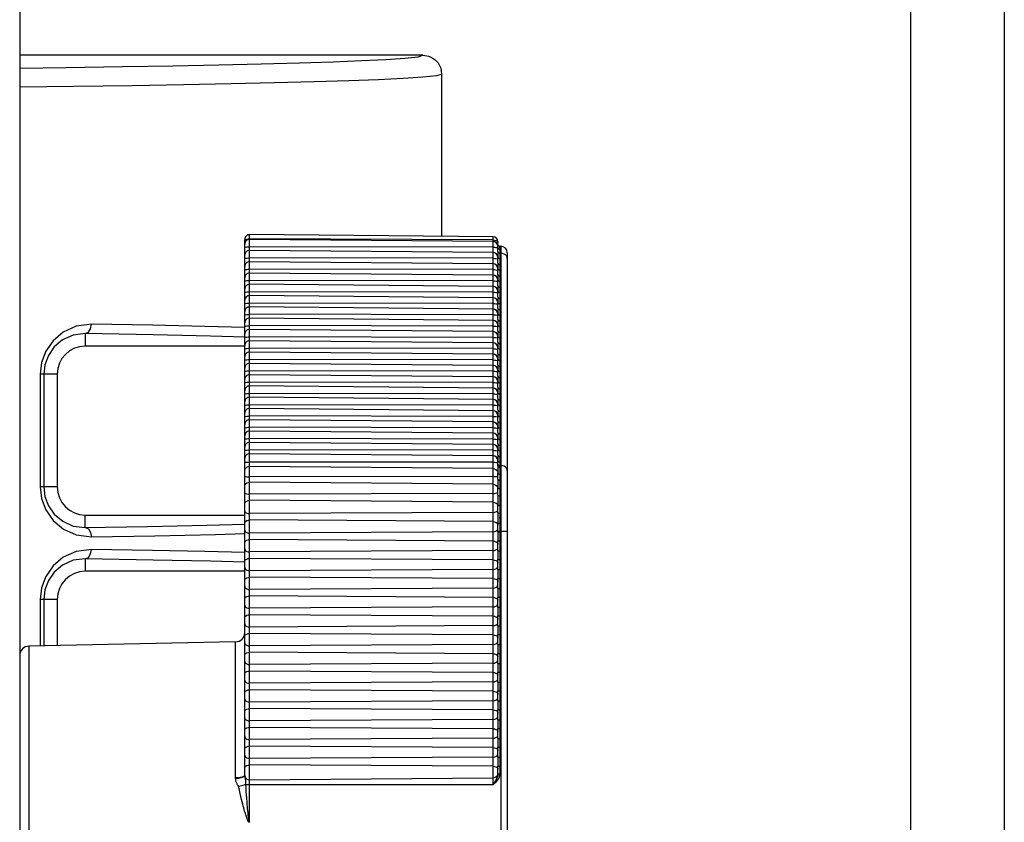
# Model space of a CAD drawing. Header units: millimetres. Extents: x 26456 to 27930, y -18123 to -17119.
# Tile 38 of 96: x 26803 to 26856, y -17311 to -17268. Entities that reach past the tile are written whole.
import ezdxf

# ---------------------------------------------------------------- set-up
doc = ezdxf.new("R2010")
doc.units = ezdxf.units.MM
for name, color, linetype in [('LJ-Y31201-03SOLIDLINE', 7, 'Continuous'), ('LJ-Y31201-04SOLIDLINE', 7, 'Continuous'), ('LJ-Y31201-27SOLIDLINE', 7, 'Continuous'), ('LJ-Y31202-51-2SOLIDLINE', 7, 'Continuous'), ('Y31201-Y31202-PP-77_2SOLIDLINE', 7, 'Continuous')]:
    doc.layers.add(name, color=color, linetype=linetype)

msp = doc.modelspace()

# ---------------------------------------------------------------- linework, layer by layer
at = {"layer": 'LJ-Y31201-03SOLIDLINE', "color": 7}
for p, q in [((26824.922, -17270.098), (26803.422, -17270.098)), ((26824.922, -17270.098), (26825.232, -17270.147)), ((26825.232, -17270.147), (26825.51, -17270.289)), ((26825.51, -17270.289), (26825.57, -17270.349)), ((26825.57, -17270.349), (26825.731, -17270.51)), ((26825.731, -17270.51), (26825.765, -17270.576)), ((26825.765, -17270.576), (26825.873, -17270.789)), ((26825.922, -17271.099), (26825.922, -17279.747))]:
    msp.add_line(p, q, dxfattribs=at)
at = {"layer": 'LJ-Y31201-04SOLIDLINE', "color": 7}
for p, q in [((26824.922, -17270.098), (26803.422, -17270.098)), ((26824.922, -17270.098), (26825.232, -17270.147)), ((26825.232, -17270.147), (26825.51, -17270.289)), ((26825.51, -17270.289), (26825.57, -17270.349)), ((26825.57, -17270.349), (26825.731, -17270.51)), ((26825.731, -17270.51), (26825.765, -17270.576)), ((26825.765, -17270.576), (26825.873, -17270.789)), ((26825.873, -17270.789), (26825.922, -17271.099)), ((26825.922, -17271.099), (26825.922, -17279.747)), ((26806.922, -17284.927), (26806.922, -17285.598)), ((26815.422, -17285.598), (26806.922, -17285.598)), ((26805.422, -17287.098), (26804.508, -17287.098)), ((26804.508, -17287.098), (26804.508, -17293.098)), ((26804.706, -17287.098), (26804.706, -17293.098)), ((26805.422, -17287.098), (26805.422, -17293.098)), ((26805.422, -17293.098), (26804.508, -17293.098)), ((26806.922, -17294.598), (26815.422, -17294.598)), ((26806.922, -17295.269), (26806.922, -17294.598)), ((26806.922, -17296.927), (26806.922, -17297.598)), ((26815.422, -17297.598), (26806.922, -17297.598)), ((26805.422, -17299.098), (26804.508, -17299.098)), ((26804.508, -17299.098), (26804.508, -17301.576)), ((26804.706, -17299.098), (26804.706, -17301.572)), ((26805.422, -17299.098), (26805.422, -17301.557))]:
    msp.add_line(p, q, dxfattribs=at)
for points in [[(26803.422, -17270.782), (26805.897, -17270.748), (26808.909, -17270.702), (26811.595, -17270.655), (26814.044, -17270.606), (26816.297, -17270.555), (26818.344, -17270.5), (26820.144, -17270.443), (26821.67, -17270.384), (26822.938, -17270.323), (26823.965, -17270.255), (26824.678, -17270.178), (26824.922, -17270.098)], [(26803.425, -17271.789), (26806.309, -17271.751), (26809.413, -17271.705), (26812.178, -17271.658), (26814.695, -17271.609), (26817.013, -17271.557), (26819.122, -17271.502), (26820.98, -17271.445), (26822.557, -17271.386), (26823.867, -17271.324), (26824.926, -17271.256), (26825.665, -17271.179), (26825.922, -17271.099)], [(26807.246, -17284.428), (26806.44, -17284.535), (26805.749, -17284.847), (26805.201, -17285.309), (26804.81, -17285.868), (26804.582, -17286.477), (26804.508, -17287.098)], [(26806.922, -17284.927), (26807.083, -17284.858), (26807.201, -17284.675), (26807.246, -17284.428)], [(26815.428, -17284.603), (26813.296, -17284.55), (26810.507, -17284.489), (26807.246, -17284.428)], [(26806.922, -17284.927), (26806.272, -17285.013), (26805.713, -17285.265), (26805.269, -17285.639), (26804.951, -17286.095), (26804.766, -17286.591), (26804.706, -17287.098)], [(26815.424, -17285.115), (26813.601, -17285.066), (26810.542, -17284.997), (26806.922, -17284.927)], [(26804.508, -17293.098), (26804.582, -17293.72), (26804.811, -17294.329), (26805.202, -17294.889), (26805.75, -17295.35), (26806.441, -17295.662), (26807.246, -17295.769)], [(26804.706, -17293.098), (26804.766, -17293.605), (26804.952, -17294.102), (26805.269, -17294.558), (26805.714, -17294.932), (26806.273, -17295.184), (26806.922, -17295.269)], [(26806.922, -17295.269), (26810.236, -17295.206), (26813.395, -17295.136), (26815.422, -17295.082)], [(26806.922, -17295.269), (26807.083, -17295.339), (26807.201, -17295.522), (26807.246, -17295.769)], [(26807.246, -17295.769), (26810.634, -17295.705), (26813.866, -17295.633), (26815.422, -17295.592)], [(26807.246, -17296.428), (26806.44, -17296.535), (26805.749, -17296.847), (26805.201, -17297.309), (26804.81, -17297.868), (26804.582, -17298.477), (26804.508, -17299.098)], [(26806.922, -17296.927), (26807.083, -17296.858), (26807.201, -17296.675), (26807.246, -17296.428)], [(26815.422, -17296.603), (26813.296, -17296.55), (26810.507, -17296.489), (26807.246, -17296.428)], [(26806.922, -17296.927), (26806.272, -17297.013), (26805.713, -17297.265), (26805.269, -17297.639), (26804.951, -17298.095), (26804.766, -17298.591), (26804.706, -17299.098)], [(26815.422, -17297.115), (26813.601, -17297.066), (26810.542, -17296.997), (26806.922, -17296.927)]]:
    msp.add_lwpolyline(points, dxfattribs=at)
for centre, start, end in [((26806.922, -17287.098), 90, 180), ((26806.922, -17293.098), 180, 270), ((26806.922, -17299.098), 90, 180)]:
    msp.add_arc(centre, 1.5, start, end, dxfattribs=at)
at = {"layer": 'LJ-Y31201-27SOLIDLINE', "color": 7}
for p, q in [((26850.922, -17256.098), (26850.922, -17444.098)), ((26855.922, -17256.098), (26855.922, -17444.098))]:
    msp.add_line(p, q, dxfattribs=at)
at = {"layer": 'LJ-Y31202-51-2SOLIDLINE', "color": 7}
for p, q in [((26828.665, -17279.771), (26815.675, -17279.658)), ((26815.675, -17310.947), (26815.675, -17279.658)), ((26828.665, -17308.955), (26828.665, -17279.771)), ((26815.422, -17308.472), (26815.422, -17279.908)), ((26815.422, -17280.016), (26815.435, -17279.972)), ((26815.435, -17279.972), (26815.471, -17279.932)), ((26815.597, -17279.881), (26815.675, -17279.875)), ((26828.665, -17279.939), (26815.675, -17279.875)), ((26828.665, -17280.026), (26815.675, -17279.913)), ((26828.665, -17280.325), (26815.675, -17280.299)), ((26828.922, -17280.185), (26828.922, -17280.031)), ((26828.922, -17280.185), (26828.922, -17280.197)), ((26828.922, -17280.185), (26828.93, -17280.223)), ((26828.922, -17280.559), (26828.922, -17280.287)), ((26828.922, -17280.343), (26828.93, -17280.378)), ((26828.93, -17280.223), (26828.951, -17280.255)), ((26829.022, -17280.274), (26829.076, -17280.275)), ((26829.022, -17280.274), (26829.022, -17280.284)), ((26829.076, -17280.275), (26829.076, -17342.422)), ((26828.665, -17280.613), (26815.675, -17280.5)), ((26828.665, -17280.919), (26815.675, -17280.895)), ((26828.92, -17280.734), (26828.922, -17280.859)), ((26828.922, -17280.558), (26828.922, -17280.563)), ((26828.922, -17280.563), (26828.922, -17280.575)), ((26828.922, -17280.575), (26828.931, -17280.605)), ((26828.922, -17280.859), (26828.93, -17280.89)), ((26828.922, -17281.173), (26828.922, -17280.873)), ((26828.93, -17280.378), (26828.951, -17280.407)), ((26828.93, -17280.89), (26828.951, -17280.915)), ((26829.018, -17280.801), (26829.022, -17280.939)), ((26829.022, -17280.633), (26829.021, -17280.653)), ((26829.021, -17280.653), (26829.076, -17280.653)), ((26829.022, -17280.435), (26829.022, -17280.633)), ((26829.422, -17280.625), (26829.422, -17342.072)), ((26828.665, -17281.215), (26815.675, -17281.102)), ((26829.019, -17281.403), (26829.022, -17281.534)), ((26829.022, -17280.939), (26829.022, -17281.253)), ((26828.665, -17281.52), (26815.675, -17281.497)), ((26828.665, -17281.817), (26815.675, -17281.703)), ((26828.922, -17281.775), (26828.922, -17281.454)), ((26828.922, -17281.454), (26828.93, -17281.484)), ((26828.93, -17281.484), (26828.951, -17281.51)), ((26829.022, -17281.534), (26829.022, -17281.854)), ((26828.665, -17282.122), (26815.675, -17282.099)), ((26828.665, -17282.419), (26815.675, -17282.305)), ((26828.922, -17282.376), (26828.922, -17282.056)), ((26828.922, -17282.056), (26828.93, -17282.086)), ((26828.93, -17282.086), (26828.951, -17282.112)), ((26829.019, -17282.004), (26829.022, -17282.136)), ((26829.022, -17282.136), (26829.022, -17282.456)), ((26828.665, -17282.724), (26815.675, -17282.701)), ((26828.665, -17283.02), (26815.675, -17282.907)), ((26828.922, -17282.978), (26828.922, -17282.658)), ((26828.922, -17282.658), (26828.93, -17282.688)), ((26828.93, -17282.688), (26828.951, -17282.714)), ((26829.019, -17282.606), (26829.022, -17282.738)), ((26829.022, -17282.738), (26829.022, -17283.058)), ((26828.665, -17283.326), (26815.675, -17283.303)), ((26828.665, -17283.622), (26815.675, -17283.509)), ((26828.922, -17283.58), (26828.922, -17283.259)), ((26828.922, -17283.259), (26828.93, -17283.29)), ((26828.93, -17283.29), (26828.951, -17283.316)), ((26829.019, -17283.208), (26829.022, -17283.339)), ((26829.022, -17283.339), (26829.022, -17283.66)), ((26828.665, -17283.928), (26815.675, -17283.904)), ((26828.922, -17284.182), (26828.922, -17283.861)), ((26828.922, -17283.861), (26828.93, -17283.892)), ((26828.93, -17283.892), (26828.951, -17283.918)), ((26829.019, -17283.81), (26829.022, -17283.941)), ((26829.022, -17283.941), (26829.022, -17284.262)), ((26828.665, -17284.224), (26815.675, -17284.111)), ((26828.665, -17284.529), (26815.675, -17284.506)), ((26828.922, -17284.784), (26828.922, -17284.463)), ((26828.922, -17284.463), (26828.93, -17284.494)), ((26828.93, -17284.494), (26828.951, -17284.519)), ((26829.019, -17284.412), (26829.022, -17284.543)), ((26829.022, -17284.543), (26829.022, -17284.864)), ((26828.665, -17284.826), (26815.675, -17284.713)), ((26828.922, -17285.386), (26828.922, -17285.065)), ((26828.922, -17285.065), (26828.93, -17285.095)), ((26828.93, -17285.095), (26828.951, -17285.121)), ((26829.019, -17285.014), (26829.022, -17285.145)), ((26828.665, -17285.131), (26815.675, -17285.108)), ((26828.665, -17285.428), (26815.675, -17285.314)), ((26829.019, -17285.615), (26829.022, -17285.747)), ((26829.022, -17285.145), (26829.022, -17285.465)), ((26828.665, -17285.733), (26815.675, -17285.71)), ((26828.665, -17286.029), (26815.675, -17285.916)), ((26828.922, -17285.987), (26828.922, -17285.667)), ((26828.922, -17285.667), (26828.93, -17285.697)), ((26828.93, -17285.697), (26828.951, -17285.723)), ((26829.022, -17285.747), (26829.022, -17286.067)), ((26828.665, -17286.335), (26815.675, -17286.312)), ((26828.665, -17286.631), (26815.675, -17286.518)), ((26828.922, -17286.589), (26828.922, -17286.269)), ((26828.922, -17286.269), (26828.93, -17286.299)), ((26828.93, -17286.299), (26828.951, -17286.325)), ((26829.019, -17286.217), (26829.022, -17286.348)), ((26829.022, -17286.348), (26829.022, -17286.669)), ((26828.665, -17286.937), (26815.675, -17286.913)), ((26828.665, -17287.233), (26815.675, -17287.12)), ((26828.922, -17287.191), (26828.922, -17286.87)), ((26828.922, -17286.87), (26828.93, -17286.901)), ((26828.93, -17286.901), (26828.951, -17286.927)), ((26829.019, -17286.819), (26829.022, -17286.95)), ((26829.022, -17286.95), (26829.022, -17287.271)), ((26828.665, -17287.539), (26815.675, -17287.515)), ((26828.665, -17287.835), (26815.675, -17287.722)), ((26828.922, -17287.793), (26828.922, -17287.472)), ((26828.922, -17287.472), (26828.93, -17287.503)), ((26828.93, -17287.503), (26828.951, -17287.528)), ((26829.019, -17287.421), (26829.022, -17287.552)), ((26829.022, -17287.552), (26829.022, -17287.873)), ((26828.665, -17288.14), (26815.675, -17288.117)), ((26828.922, -17288.395), (26828.922, -17288.074)), ((26828.922, -17288.074), (26828.93, -17288.104)), ((26828.93, -17288.104), (26828.951, -17288.13)), ((26829.019, -17288.023), (26829.022, -17288.154)), ((26829.022, -17288.154), (26829.022, -17288.474)), ((26828.665, -17288.437), (26815.675, -17288.323)), ((26828.665, -17288.742), (26815.675, -17288.719)), ((26828.922, -17288.996), (26828.922, -17288.676)), ((26828.922, -17288.676), (26828.93, -17288.706)), ((26828.93, -17288.706), (26828.951, -17288.732)), ((26829.019, -17288.624), (26829.022, -17288.756)), ((26829.022, -17288.756), (26829.022, -17289.076)), ((26828.665, -17289.039), (26815.675, -17288.925)), ((26828.922, -17289.598), (26828.922, -17289.278)), ((26828.922, -17289.278), (26828.93, -17289.308)), ((26829.019, -17289.226), (26829.022, -17289.357)), ((26828.665, -17289.344), (26815.675, -17289.321)), ((26828.665, -17289.64), (26815.675, -17289.527)), ((26828.93, -17289.308), (26828.951, -17289.334)), ((26829.022, -17289.357), (26829.022, -17289.678)), ((26828.665, -17289.946), (26815.675, -17289.923)), ((26828.665, -17290.242), (26815.675, -17290.129)), ((26828.922, -17290.2), (26828.922, -17289.879)), ((26828.922, -17289.879), (26828.93, -17289.91)), ((26828.93, -17289.91), (26828.951, -17289.936)), ((26829.019, -17289.828), (26829.022, -17289.959)), ((26829.022, -17289.959), (26829.022, -17290.28)), ((26828.665, -17290.548), (26815.675, -17290.524)), ((26828.665, -17290.844), (26815.675, -17290.731)), ((26828.922, -17290.802), (26828.922, -17290.481)), ((26828.922, -17290.481), (26828.93, -17290.512)), ((26828.93, -17290.512), (26828.951, -17290.537)), ((26829.019, -17290.43), (26829.022, -17290.561)), ((26829.022, -17290.561), (26829.022, -17290.882)), ((26828.665, -17291.15), (26815.675, -17291.126)), ((26828.665, -17291.446), (26815.675, -17291.333)), ((26828.922, -17291.404), (26828.922, -17291.083)), ((26828.922, -17291.083), (26828.93, -17291.113)), ((26828.93, -17291.113), (26828.951, -17291.139)), ((26829.019, -17291.032), (26829.022, -17291.163)), ((26829.022, -17291.163), (26829.022, -17291.483)), ((26828.665, -17291.788), (26815.675, -17291.776)), ((26828.922, -17291.981), (26828.922, -17291.685)), ((26828.922, -17291.88), (26828.93, -17291.91)), ((26829.019, -17291.634), (26829.022, -17291.765)), ((26829.022, -17291.765), (26829.022, -17292.059)), ((26828.665, -17292.123), (26815.675, -17292.009)), ((26828.91, -17292.303), (26828.922, -17292.382)), ((26828.922, -17292.69), (26828.922, -17292.355)), ((26829.022, -17291.96), (26829.076, -17291.96)), ((26829.022, -17292.425), (26829.022, -17292.752)), ((26828.665, -17292.55), (26815.675, -17292.563)), ((26828.665, -17292.956), (26815.675, -17292.846)), ((26828.665, -17293.455), (26815.675, -17293.492)), ((26828.91, -17293.13), (26828.922, -17293.208)), ((26828.922, -17293.535), (26828.922, -17293.145)), ((26829.022, -17293.196), (26829.022, -17293.578)), ((26828.665, -17293.913), (26815.675, -17293.812)), ((26828.665, -17294.458), (26815.675, -17294.518)), ((26828.922, -17294.475), (26828.922, -17294.048)), ((26829.022, -17294.079), (26829.022, -17294.497)), ((26828.665, -17294.945), (26815.675, -17294.858)), ((26828.873, -17295.028), (26828.91, -17295.084)), ((26828.922, -17295.497), (26828.922, -17295.02)), ((26829.022, -17295.03), (26829.022, -17295.497)), ((26828.665, -17295.492), (26815.675, -17295.566)), ((26828.91, -17295.084), (26828.922, -17295.145)), ((26828.922, -17295.459), (26829.422, -17295.459)), ((26828.922, -17295.497), (26829.022, -17295.497)), ((26828.665, -17295.986), (26815.675, -17295.911)), ((26828.92, -17295.706), (26828.92, -17295.791)), ((26828.92, -17295.791), (26828.922, -17295.978)), ((26828.922, -17295.978), (26829.022, -17295.978)), ((26828.922, -17296.507), (26828.922, -17295.978)), ((26829.019, -17295.789), (26829.022, -17295.978)), ((26829.022, -17295.978), (26829.022, -17296.507)), ((26828.665, -17296.494), (26815.675, -17296.568)), ((26828.922, -17296.507), (26828.92, -17296.757)), ((26828.922, -17296.507), (26829.022, -17296.507)), ((26828.665, -17296.988), (26815.675, -17296.913)), ((26828.92, -17296.757), (26828.922, -17296.974)), ((26828.922, -17296.974), (26829.022, -17296.974)), ((26828.922, -17297.507), (26828.922, -17296.974)), ((26829.019, -17296.756), (26829.022, -17296.974)), ((26829.022, -17296.974), (26829.022, -17297.507)), ((26828.665, -17297.494), (26815.675, -17297.568)), ((26828.922, -17297.507), (26828.92, -17297.757)), ((26828.922, -17297.507), (26829.022, -17297.507)), ((26828.665, -17297.988), (26815.675, -17297.913)), ((26828.92, -17297.757), (26828.922, -17297.974)), ((26828.922, -17297.974), (26829.022, -17297.974)), ((26828.922, -17298.507), (26828.922, -17297.974)), ((26829.019, -17297.756), (26829.022, -17297.974)), ((26829.022, -17297.974), (26829.022, -17298.507)), ((26828.665, -17298.494), (26815.675, -17298.568)), ((26828.922, -17298.507), (26828.92, -17298.757)), ((26828.922, -17298.507), (26829.022, -17298.507)), ((26828.665, -17298.988), (26815.675, -17298.913)), ((26828.92, -17298.757), (26828.922, -17298.974)), ((26828.922, -17298.974), (26829.022, -17298.974)), ((26828.922, -17299.507), (26828.922, -17298.974)), ((26829.019, -17298.756), (26829.022, -17298.974)), ((26829.022, -17298.974), (26829.022, -17299.507)), ((26828.665, -17299.494), (26815.675, -17299.568)), ((26828.922, -17299.507), (26828.92, -17299.757)), ((26828.92, -17299.757), (26828.922, -17299.974)), ((26828.922, -17299.507), (26829.022, -17299.507)), ((26829.019, -17299.756), (26829.022, -17299.974)), ((26828.665, -17299.988), (26815.675, -17299.913)), ((26828.922, -17299.974), (26829.022, -17299.974)), ((26828.922, -17300.507), (26828.922, -17299.974)), ((26829.022, -17299.974), (26829.022, -17300.507)), ((26828.665, -17300.494), (26815.675, -17300.568)), ((26828.922, -17300.507), (26828.92, -17300.757)), ((26828.92, -17300.757), (26828.922, -17300.974)), ((26828.922, -17300.507), (26829.022, -17300.507)), ((26829.019, -17300.756), (26829.022, -17300.974)), ((26814.933, -17301.359), (26803.912, -17301.588)), ((26814.933, -17308.61), (26814.933, -17301.359)), ((26828.665, -17300.988), (26815.675, -17300.913)), ((26828.922, -17300.974), (26829.022, -17300.974)), ((26828.922, -17301.507), (26828.922, -17300.974)), ((26829.022, -17300.974), (26829.022, -17301.507)), ((26803.912, -17301.588), (26803.912, -17321.109)), ((26828.665, -17301.494), (26815.675, -17301.568)), ((26828.922, -17301.507), (26828.92, -17301.757)), ((26828.92, -17301.757), (26828.922, -17301.974)), ((26828.922, -17301.507), (26829.022, -17301.507)), ((26829.019, -17301.756), (26829.022, -17301.974)), ((26828.665, -17301.988), (26815.675, -17301.913)), ((26828.922, -17301.974), (26829.022, -17301.974)), ((26828.922, -17302.507), (26828.922, -17301.974)), ((26829.022, -17301.974), (26829.022, -17302.507)), ((26828.665, -17302.494), (26815.675, -17302.568)), ((26828.665, -17302.988), (26815.675, -17302.913)), ((26828.922, -17302.507), (26828.92, -17302.757)), ((26828.92, -17302.757), (26828.922, -17302.974)), ((26828.922, -17302.507), (26829.022, -17302.507)), ((26829.019, -17302.756), (26829.022, -17302.974)), ((26828.922, -17302.974), (26829.022, -17302.974)), ((26828.922, -17303.507), (26828.922, -17302.974)), ((26829.022, -17302.974), (26829.022, -17303.507)), ((26828.665, -17303.494), (26815.675, -17303.568)), ((26828.665, -17303.988), (26815.675, -17303.913)), ((26828.922, -17303.507), (26828.92, -17303.757)), ((26828.92, -17303.757), (26828.922, -17303.974)), ((26828.922, -17303.507), (26829.022, -17303.507)), ((26828.922, -17303.974), (26829.022, -17303.974)), ((26828.922, -17304.507), (26828.922, -17303.974)), ((26829.019, -17303.756), (26829.022, -17303.974)), ((26829.022, -17303.974), (26829.022, -17304.507)), ((26828.665, -17304.494), (26815.675, -17304.568)), ((26828.922, -17304.507), (26828.92, -17304.757)), ((26828.922, -17304.507), (26829.022, -17304.507)), ((26828.665, -17304.988), (26815.675, -17304.913)), ((26828.92, -17304.757), (26828.922, -17304.974)), ((26828.922, -17304.974), (26829.022, -17304.974)), ((26828.922, -17305.507), (26828.922, -17304.974)), ((26829.019, -17304.756), (26829.022, -17304.974)), ((26829.022, -17304.974), (26829.022, -17305.507)), ((26828.665, -17305.494), (26815.675, -17305.568)), ((26828.922, -17305.507), (26828.92, -17305.757)), ((26828.922, -17305.507), (26829.022, -17305.507)), ((26828.665, -17305.988), (26815.675, -17305.913)), ((26828.92, -17305.757), (26828.922, -17305.974)), ((26828.922, -17305.974), (26829.022, -17305.974)), ((26828.922, -17306.507), (26828.922, -17305.974)), ((26829.019, -17305.756), (26829.022, -17305.974)), ((26829.022, -17305.974), (26829.022, -17306.507)), ((26828.665, -17306.494), (26815.675, -17306.568)), ((26828.922, -17306.507), (26828.92, -17306.757)), ((26828.922, -17306.507), (26829.022, -17306.507)), ((26828.665, -17306.988), (26815.675, -17306.913)), ((26828.92, -17306.757), (26828.922, -17306.974)), ((26828.922, -17306.974), (26829.022, -17306.974)), ((26828.922, -17307.507), (26828.922, -17306.974)), ((26829.019, -17306.756), (26829.022, -17306.974)), ((26829.022, -17306.974), (26829.022, -17307.507)), ((26828.665, -17307.494), (26815.675, -17307.568)), ((26828.922, -17307.507), (26828.92, -17307.757)), ((26828.922, -17307.507), (26829.022, -17307.507)), ((26828.665, -17307.988), (26815.675, -17307.913)), ((26828.92, -17307.757), (26828.922, -17307.974)), ((26828.922, -17307.974), (26829.022, -17307.974)), ((26828.922, -17308.384), (26828.922, -17307.974)), ((26829.019, -17307.756), (26829.022, -17307.974)), ((26829.022, -17307.974), (26829.022, -17308.384)), ((26815.675, -17308.709), (26828.665, -17308.602)), ((26828.922, -17308.384), (26829.022, -17308.384)), ((26815.477, -17308.955), (26828.665, -17308.955)), ((26815.549, -17309.926), (26815.528, -17309.666)), ((26815.576, -17310.232), (26815.549, -17309.926)), ((26815.598, -17310.465), (26815.576, -17310.232)), ((26815.61, -17310.588), (26815.598, -17310.465)), ((26815.62, -17310.685), (26815.61, -17310.588))]:
    msp.add_line(p, q, dxfattribs=at)
for points in [[(26815.422, -17280.355), (26815.435, -17280.338), (26815.471, -17280.322), (26815.527, -17280.31), (26815.597, -17280.302), (26815.675, -17280.299)], [(26815.471, -17279.932), (26815.527, -17279.901), (26815.597, -17279.881)], [(26828.665, -17279.939), (26828.745, -17279.946), (26828.816, -17279.967), (26828.873, -17279.999)], [(26828.665, -17280.325), (26828.745, -17280.328), (26828.816, -17280.336), (26828.873, -17280.349)], [(26828.873, -17279.999), (26828.91, -17280.04), (26828.922, -17280.085)], [(26828.873, -17280.349), (26828.91, -17280.365), (26828.922, -17280.383)], [(26828.922, -17280.197), (26828.919, -17280.21), (26828.916, -17280.227)], [(26828.951, -17280.255), (26828.984, -17280.276), (26829.022, -17280.284)], [(26829.022, -17280.284), (26829.02, -17280.29), (26829.017, -17280.297), (26829.013, -17280.306), (26829.009, -17280.318), (26829.006, -17280.333), (26829.007, -17280.35), (26829.011, -17280.368), (26829.015, -17280.385), (26829.018, -17280.402), (26829.021, -17280.418), (26829.022, -17280.435)], [(26815.422, -17280.947), (26815.435, -17280.931), (26815.471, -17280.916), (26815.527, -17280.905), (26815.597, -17280.898), (26815.675, -17280.895)], [(26828.922, -17280.575), (26828.92, -17280.653), (26828.92, -17280.734)], [(26828.922, -17280.552), (26828.93, -17280.583), (26828.951, -17280.609)], [(26828.931, -17280.605), (26828.952, -17280.63), (26828.984, -17280.647), (26829.021, -17280.653)], [(26828.951, -17280.407), (26828.984, -17280.427), (26829.022, -17280.435)], [(26828.951, -17280.609), (26828.984, -17280.627), (26829.022, -17280.633)], [(26829.021, -17280.653), (26829.019, -17280.725), (26829.018, -17280.801)], [(26829.422, -17280.933), (26829.411, -17280.861), (26829.376, -17280.794), (26829.321, -17280.736), (26829.249, -17280.692), (26829.166, -17280.663), (26829.076, -17280.653)], [(26828.665, -17280.919), (26828.745, -17280.921), (26828.816, -17280.929), (26828.873, -17280.941), (26828.91, -17280.956), (26828.922, -17280.972)], [(26828.922, -17281.173), (26828.921, -17281.254), (26828.92, -17281.333), (26828.922, -17281.454)], [(26828.922, -17281.173), (26828.93, -17281.203), (26828.951, -17281.229), (26828.984, -17281.246), (26829.022, -17281.253)], [(26828.951, -17280.915), (26828.984, -17280.933), (26829.022, -17280.939)], [(26829.022, -17281.253), (26829.02, -17281.327), (26829.019, -17281.403)], [(26815.422, -17281.548), (26815.435, -17281.533), (26815.471, -17281.518), (26815.527, -17281.507), (26815.597, -17281.5), (26815.675, -17281.497)], [(26828.665, -17281.52), (26828.745, -17281.523), (26828.816, -17281.531), (26828.873, -17281.543), (26828.91, -17281.557), (26828.922, -17281.574)], [(26828.922, -17281.775), (26828.921, -17281.856), (26828.92, -17281.935), (26828.922, -17282.056)], [(26828.922, -17281.775), (26828.93, -17281.805), (26828.951, -17281.831), (26828.984, -17281.848), (26829.022, -17281.854)], [(26828.951, -17281.51), (26828.984, -17281.528), (26829.022, -17281.534)], [(26829.022, -17281.854), (26829.02, -17281.929), (26829.019, -17282.004)], [(26815.422, -17282.15), (26815.435, -17282.134), (26815.471, -17282.12), (26815.527, -17282.109), (26815.597, -17282.101), (26815.675, -17282.099)], [(26828.665, -17282.122), (26828.745, -17282.125), (26828.816, -17282.133), (26828.873, -17282.144), (26828.91, -17282.159), (26828.922, -17282.176)], [(26828.922, -17282.376), (26828.921, -17282.458), (26828.92, -17282.537), (26828.922, -17282.658)], [(26828.922, -17282.376), (26828.93, -17282.407), (26828.951, -17282.433), (26828.984, -17282.45), (26829.022, -17282.456)], [(26828.951, -17282.112), (26828.984, -17282.129), (26829.022, -17282.136)], [(26829.022, -17282.456), (26829.02, -17282.531), (26829.019, -17282.606)], [(26815.422, -17282.752), (26815.435, -17282.736), (26815.471, -17282.722), (26815.527, -17282.71), (26815.597, -17282.703), (26815.675, -17282.701)], [(26828.665, -17282.724), (26828.745, -17282.727), (26828.816, -17282.734), (26828.873, -17282.746), (26828.91, -17282.761), (26828.922, -17282.777)], [(26828.922, -17282.978), (26828.921, -17283.059), (26828.92, -17283.138), (26828.922, -17283.259)], [(26828.922, -17282.978), (26828.93, -17283.009), (26828.951, -17283.034), (26828.984, -17283.052), (26829.022, -17283.058)], [(26828.951, -17282.714), (26828.984, -17282.731), (26829.022, -17282.738)], [(26815.422, -17283.354), (26815.435, -17283.338), (26815.471, -17283.324), (26815.527, -17283.312), (26815.597, -17283.305), (26815.675, -17283.303)], [(26828.665, -17283.326), (26828.745, -17283.329), (26828.816, -17283.336), (26828.873, -17283.348), (26828.91, -17283.363), (26828.922, -17283.379)], [(26828.951, -17283.316), (26828.984, -17283.333), (26829.022, -17283.339)], [(26829.022, -17283.058), (26829.02, -17283.133), (26829.019, -17283.208)], [(26815.422, -17283.956), (26815.435, -17283.94), (26815.471, -17283.925), (26815.527, -17283.914), (26815.597, -17283.907), (26815.675, -17283.904)], [(26828.665, -17283.928), (26828.745, -17283.93), (26828.816, -17283.938), (26828.873, -17283.95), (26828.91, -17283.965), (26828.922, -17283.981)], [(26828.922, -17283.58), (26828.921, -17283.661), (26828.92, -17283.74), (26828.922, -17283.861)], [(26828.922, -17283.58), (26828.93, -17283.61), (26828.951, -17283.636), (26828.984, -17283.654), (26829.022, -17283.66)], [(26828.951, -17283.918), (26828.984, -17283.935), (26829.022, -17283.941)], [(26829.022, -17283.66), (26829.02, -17283.735), (26829.019, -17283.81)], [(26815.422, -17284.558), (26815.435, -17284.542), (26815.471, -17284.527), (26815.527, -17284.516), (26815.597, -17284.509), (26815.675, -17284.506)], [(26828.665, -17284.529), (26828.745, -17284.532), (26828.816, -17284.54), (26828.873, -17284.552), (26828.91, -17284.566), (26828.922, -17284.583)], [(26828.922, -17284.182), (26828.921, -17284.263), (26828.92, -17284.342), (26828.922, -17284.463)], [(26828.922, -17284.182), (26828.93, -17284.212), (26828.951, -17284.238), (26828.984, -17284.255), (26829.022, -17284.262)], [(26828.951, -17284.519), (26828.984, -17284.537), (26829.022, -17284.543)], [(26829.022, -17284.262), (26829.02, -17284.336), (26829.019, -17284.412)], [(26828.922, -17284.784), (26828.921, -17284.865), (26828.92, -17284.944), (26828.922, -17285.065)], [(26828.922, -17284.784), (26828.93, -17284.814), (26828.951, -17284.84), (26828.984, -17284.857), (26829.022, -17284.864)], [(26829.022, -17284.864), (26829.02, -17284.938), (26829.019, -17285.014)], [(26815.422, -17285.159), (26815.435, -17285.143), (26815.471, -17285.129), (26815.527, -17285.118), (26815.597, -17285.11), (26815.675, -17285.108)], [(26828.665, -17285.131), (26828.745, -17285.134), (26828.816, -17285.142), (26828.873, -17285.153), (26828.91, -17285.168), (26828.922, -17285.185)], [(26828.922, -17285.386), (26828.921, -17285.467), (26828.92, -17285.546), (26828.922, -17285.667)], [(26828.922, -17285.386), (26828.93, -17285.416), (26828.951, -17285.442), (26828.984, -17285.459), (26829.022, -17285.465)], [(26828.951, -17285.121), (26828.984, -17285.139), (26829.022, -17285.145)], [(26829.022, -17285.465), (26829.02, -17285.54), (26829.019, -17285.615)], [(26815.422, -17285.761), (26815.435, -17285.745), (26815.471, -17285.731), (26815.527, -17285.719), (26815.597, -17285.712), (26815.675, -17285.71)], [(26828.665, -17285.733), (26828.745, -17285.736), (26828.816, -17285.743), (26828.873, -17285.755), (26828.91, -17285.77), (26828.922, -17285.787)], [(26828.922, -17285.987), (26828.921, -17286.068), (26828.92, -17286.147), (26828.922, -17286.269)], [(26828.922, -17285.987), (26828.93, -17286.018), (26828.951, -17286.044), (26828.984, -17286.061), (26829.022, -17286.067)], [(26828.951, -17285.723), (26828.984, -17285.74), (26829.022, -17285.747)], [(26829.022, -17286.067), (26829.02, -17286.142), (26829.019, -17286.217)], [(26815.422, -17286.363), (26815.435, -17286.347), (26815.471, -17286.333), (26815.527, -17286.321), (26815.597, -17286.314), (26815.675, -17286.312)], [(26828.665, -17286.335), (26828.745, -17286.338), (26828.816, -17286.345), (26828.873, -17286.357), (26828.91, -17286.372), (26828.922, -17286.388)], [(26828.922, -17286.589), (26828.921, -17286.67), (26828.92, -17286.749), (26828.922, -17286.87)], [(26828.922, -17286.589), (26828.93, -17286.62), (26828.951, -17286.645), (26828.984, -17286.663), (26829.022, -17286.669)], [(26828.951, -17286.325), (26828.984, -17286.342), (26829.022, -17286.348)], [(26829.022, -17286.669), (26829.02, -17286.744), (26829.019, -17286.819)], [(26815.422, -17286.965), (26815.435, -17286.949), (26815.471, -17286.934), (26815.527, -17286.923), (26815.597, -17286.916), (26815.675, -17286.913)], [(26828.665, -17286.937), (26828.745, -17286.939), (26828.816, -17286.947), (26828.873, -17286.959), (26828.91, -17286.974), (26828.922, -17286.99)], [(26828.922, -17287.191), (26828.921, -17287.272), (26828.92, -17287.351), (26828.922, -17287.472)], [(26828.922, -17287.191), (26828.93, -17287.221), (26828.951, -17287.247), (26828.984, -17287.265), (26829.022, -17287.271)], [(26828.951, -17286.927), (26828.984, -17286.944), (26829.022, -17286.95)], [(26815.422, -17287.567), (26815.435, -17287.551), (26815.471, -17287.536), (26815.527, -17287.525), (26815.597, -17287.518), (26815.675, -17287.515)], [(26828.665, -17287.539), (26828.745, -17287.541), (26828.816, -17287.549), (26828.873, -17287.561), (26828.91, -17287.576), (26828.922, -17287.592)], [(26828.951, -17287.528), (26828.984, -17287.546), (26829.022, -17287.552)], [(26829.022, -17287.271), (26829.02, -17287.345), (26829.019, -17287.421)], [(26815.422, -17288.168), (26815.435, -17288.152), (26815.471, -17288.138), (26815.527, -17288.127), (26815.597, -17288.119), (26815.675, -17288.117)], [(26828.665, -17288.14), (26828.745, -17288.143), (26828.816, -17288.151), (26828.873, -17288.163), (26828.91, -17288.177), (26828.922, -17288.194)], [(26828.922, -17287.793), (26828.921, -17287.874), (26828.92, -17287.953), (26828.922, -17288.074)], [(26828.922, -17287.793), (26828.93, -17287.823), (26828.951, -17287.849), (26828.984, -17287.866), (26829.022, -17287.873)], [(26828.951, -17288.13), (26828.984, -17288.148), (26829.022, -17288.154)], [(26829.022, -17287.873), (26829.02, -17287.947), (26829.019, -17288.023)], [(26815.422, -17288.77), (26815.435, -17288.754), (26815.471, -17288.74), (26815.527, -17288.729), (26815.597, -17288.721), (26815.675, -17288.719)], [(26828.665, -17288.742), (26828.745, -17288.745), (26828.816, -17288.753), (26828.873, -17288.764), (26828.91, -17288.779), (26828.922, -17288.796)], [(26828.922, -17288.395), (26828.921, -17288.476), (26828.92, -17288.555), (26828.922, -17288.676)], [(26828.922, -17288.395), (26828.93, -17288.425), (26828.951, -17288.451), (26828.984, -17288.468), (26829.022, -17288.474)], [(26828.951, -17288.732), (26828.984, -17288.749), (26829.022, -17288.756)], [(26829.022, -17288.474), (26829.02, -17288.549), (26829.019, -17288.624)], [(26828.922, -17288.996), (26828.921, -17289.078), (26828.92, -17289.157), (26828.922, -17289.278)], [(26828.922, -17288.996), (26828.93, -17289.027), (26828.951, -17289.053), (26828.984, -17289.07), (26829.022, -17289.076)], [(26829.022, -17289.076), (26829.02, -17289.151), (26829.019, -17289.226)], [(26815.422, -17289.372), (26815.435, -17289.356), (26815.471, -17289.342), (26815.527, -17289.33), (26815.597, -17289.323), (26815.675, -17289.321)], [(26828.665, -17289.344), (26828.745, -17289.347), (26828.816, -17289.354), (26828.873, -17289.366), (26828.91, -17289.381), (26828.922, -17289.397)], [(26828.922, -17289.598), (26828.921, -17289.679), (26828.92, -17289.758), (26828.922, -17289.879)], [(26828.922, -17289.598), (26828.93, -17289.629), (26828.951, -17289.654), (26828.984, -17289.672), (26829.022, -17289.678)], [(26828.951, -17289.334), (26828.984, -17289.351), (26829.022, -17289.357)], [(26829.022, -17289.678), (26829.02, -17289.753), (26829.019, -17289.828)], [(26815.422, -17289.974), (26815.435, -17289.958), (26815.471, -17289.944), (26815.527, -17289.932), (26815.597, -17289.925), (26815.675, -17289.923)], [(26828.665, -17289.946), (26828.745, -17289.949), (26828.816, -17289.956), (26828.873, -17289.968), (26828.91, -17289.983), (26828.922, -17289.999)], [(26828.922, -17290.2), (26828.921, -17290.281), (26828.92, -17290.36), (26828.922, -17290.481)], [(26828.922, -17290.2), (26828.93, -17290.23), (26828.951, -17290.256), (26828.984, -17290.274), (26829.022, -17290.28)], [(26828.951, -17289.936), (26828.984, -17289.953), (26829.022, -17289.959)], [(26829.022, -17290.28), (26829.02, -17290.354), (26829.019, -17290.43)], [(26815.422, -17290.576), (26815.435, -17290.56), (26815.471, -17290.545), (26815.527, -17290.534), (26815.597, -17290.527), (26815.675, -17290.524)], [(26828.665, -17290.548), (26828.745, -17290.55), (26828.816, -17290.558), (26828.873, -17290.57), (26828.91, -17290.585), (26828.922, -17290.601)], [(26828.922, -17290.802), (26828.921, -17290.883), (26828.92, -17290.962), (26828.922, -17291.083)], [(26828.922, -17290.802), (26828.93, -17290.832), (26828.951, -17290.858), (26828.984, -17290.875), (26829.022, -17290.882)], [(26828.951, -17290.537), (26828.984, -17290.555), (26829.022, -17290.561)], [(26815.422, -17291.178), (26815.435, -17291.162), (26815.471, -17291.147), (26815.527, -17291.136), (26815.597, -17291.129), (26815.675, -17291.126)], [(26828.665, -17291.15), (26828.745, -17291.152), (26828.816, -17291.16), (26828.873, -17291.172), (26828.91, -17291.187), (26828.922, -17291.203)], [(26828.951, -17291.139), (26828.984, -17291.157), (26829.022, -17291.163)], [(26829.022, -17290.882), (26829.02, -17290.956), (26829.019, -17291.032)], [(26815.422, -17291.803), (26815.435, -17291.795), (26815.471, -17291.787), (26815.527, -17291.781), (26815.597, -17291.777), (26815.675, -17291.776)], [(26828.665, -17291.788), (26828.745, -17291.79), (26828.816, -17291.794), (26828.873, -17291.8), (26828.91, -17291.808), (26828.922, -17291.817)], [(26828.922, -17291.404), (26828.921, -17291.485), (26828.92, -17291.564), (26828.922, -17291.685)], [(26828.922, -17291.404), (26828.93, -17291.434), (26828.951, -17291.46), (26828.984, -17291.477), (26829.022, -17291.483)], [(26828.922, -17291.685), (26828.93, -17291.716), (26828.951, -17291.742)], [(26828.93, -17291.91), (26828.951, -17291.936), (26828.984, -17291.953), (26829.022, -17291.96)], [(26828.951, -17291.742), (26828.984, -17291.759), (26829.022, -17291.765)], [(26829.022, -17291.483), (26829.02, -17291.558), (26829.019, -17291.634)], [(26815.422, -17292.259), (26815.435, -17292.182), (26815.471, -17292.112), (26815.527, -17292.056), (26815.597, -17292.021), (26815.675, -17292.009)], [(26828.665, -17292.123), (26828.745, -17292.136), (26828.816, -17292.173), (26828.873, -17292.23), (26828.91, -17292.303)], [(26828.922, -17291.981), (26828.921, -17292.034), (26828.919, -17292.093), (26828.917, -17292.156), (26828.918, -17292.217), (26828.92, -17292.27), (26828.922, -17292.316), (26828.922, -17292.355)], [(26828.922, -17291.981), (26828.93, -17292.011), (26828.951, -17292.036), (26828.984, -17292.053), (26829.022, -17292.059)], [(26828.922, -17292.355), (26828.93, -17292.382), (26828.951, -17292.404)], [(26828.951, -17292.404), (26828.984, -17292.419), (26829.022, -17292.425)], [(26829.022, -17292.059), (26829.02, -17292.106), (26829.017, -17292.159), (26829.015, -17292.216), (26829.015, -17292.275), (26829.018, -17292.329), (26829.02, -17292.378), (26829.022, -17292.425)], [(26829.422, -17292.24), (26829.411, -17292.168), (26829.376, -17292.1), (26829.321, -17292.043), (26829.249, -17291.998), (26829.166, -17291.97), (26829.076, -17291.96)], [(26815.422, -17292.535), (26815.435, -17292.543), (26815.471, -17292.551), (26815.527, -17292.557), (26815.597, -17292.561), (26815.675, -17292.563)], [(26815.422, -17293.088), (26815.435, -17293.013), (26815.471, -17292.945), (26815.527, -17292.892), (26815.597, -17292.857), (26815.675, -17292.846)], [(26828.665, -17292.55), (26828.745, -17292.548), (26828.816, -17292.544), (26828.873, -17292.538), (26828.91, -17292.53), (26828.922, -17292.521)], [(26828.665, -17292.956), (26828.745, -17292.969), (26828.816, -17293.005), (26828.873, -17293.061), (26828.91, -17293.13)], [(26828.922, -17292.69), (26828.92, -17292.79), (26828.918, -17292.881), (26828.918, -17292.961), (26828.919, -17293.03), (26828.921, -17293.091), (26828.922, -17293.145)], [(26828.922, -17292.69), (26828.93, -17292.714), (26828.951, -17292.734), (26828.984, -17292.747), (26829.022, -17292.752)], [(26829.022, -17292.752), (26829.018, -17292.846), (26829.015, -17292.929), (26829.015, -17293.004), (26829.017, -17293.074), (26829.02, -17293.137), (26829.022, -17293.196)], [(26815.422, -17293.41), (26815.435, -17293.435), (26815.471, -17293.458), (26815.527, -17293.477), (26815.597, -17293.488), (26815.675, -17293.492)], [(26828.665, -17293.455), (26828.745, -17293.45), (26828.816, -17293.438), (26828.873, -17293.419), (26828.91, -17293.396), (26828.922, -17293.369)], [(26828.922, -17293.145), (26828.93, -17293.164), (26828.951, -17293.181)], [(26828.951, -17293.181), (26828.984, -17293.192), (26829.022, -17293.196)], [(26815.422, -17294.034), (26815.435, -17293.965), (26815.471, -17293.903), (26815.527, -17293.854), (26815.597, -17293.822), (26815.675, -17293.812)], [(26828.665, -17293.913), (26828.745, -17293.924), (26828.816, -17293.958), (26828.873, -17294.009)], [(26828.873, -17294.009), (26828.91, -17294.073), (26828.922, -17294.144)], [(26828.922, -17293.535), (26828.921, -17293.603), (26828.919, -17293.679), (26828.917, -17293.763), (26828.918, -17293.847), (26828.92, -17293.924), (26828.922, -17293.99), (26828.922, -17294.048)], [(26828.922, -17293.535), (26828.93, -17293.552), (26828.951, -17293.566), (26828.984, -17293.575), (26829.022, -17293.578)], [(26829.022, -17293.578), (26829.02, -17293.644), (26829.017, -17293.716), (26829.015, -17293.795), (26829.015, -17293.875), (26829.018, -17293.95), (26829.02, -17294.017), (26829.022, -17294.079)], [(26815.422, -17294.386), (26815.435, -17294.427), (26815.471, -17294.464), (26815.527, -17294.493), (26815.597, -17294.512), (26815.675, -17294.518)], [(26828.665, -17294.458), (26828.745, -17294.451), (26828.816, -17294.432), (26828.873, -17294.401)], [(26828.873, -17294.401), (26828.91, -17294.363), (26828.922, -17294.321)], [(26828.922, -17294.475), (26828.922, -17294.519), (26828.921, -17294.566), (26828.919, -17294.619), (26828.918, -17294.677), (26828.917, -17294.741), (26828.918, -17294.811), (26828.92, -17294.885), (26828.922, -17294.957), (26828.922, -17295.02)], [(26828.922, -17294.048), (26828.93, -17294.06), (26828.951, -17294.07), (26828.984, -17294.077), (26829.022, -17294.079)], [(26828.922, -17294.475), (26828.93, -17294.484), (26828.951, -17294.491), (26828.984, -17294.495), (26829.022, -17294.497)], [(26829.022, -17294.497), (26829.021, -17294.541), (26829.019, -17294.588), (26829.017, -17294.639), (26829.015, -17294.694), (26829.014, -17294.754), (26829.015, -17294.821), (26829.018, -17294.892), (26829.02, -17294.964), (26829.022, -17295.03)], [(26815.422, -17295.05), (26815.435, -17294.991), (26815.471, -17294.937), (26815.527, -17294.894), (26815.597, -17294.867), (26815.675, -17294.858)], [(26828.665, -17294.945), (26828.745, -17294.956), (26828.816, -17294.984), (26828.873, -17295.028)], [(26828.922, -17295.02), (26828.93, -17295.024), (26828.951, -17295.027), (26828.984, -17295.029), (26829.022, -17295.03)], [(26815.422, -17295.403), (26815.435, -17295.454), (26815.471, -17295.499), (26815.527, -17295.536), (26815.597, -17295.559), (26815.675, -17295.566)], [(26828.665, -17295.492), (26828.745, -17295.483), (26828.816, -17295.459), (26828.873, -17295.422), (26828.91, -17295.374), (26828.922, -17295.322)], [(26828.922, -17295.497), (26828.922, -17295.56), (26828.92, -17295.706)], [(26829.022, -17295.497), (26829.021, -17295.562), (26829.02, -17295.632), (26829.019, -17295.707), (26829.019, -17295.789)], [(26815.422, -17296.077), (26815.435, -17296.025), (26815.471, -17295.979), (26815.527, -17295.942), (26815.597, -17295.919), (26815.675, -17295.911)], [(26828.665, -17295.986), (26828.745, -17295.995), (26828.816, -17296.02), (26828.873, -17296.058), (26828.91, -17296.105), (26828.922, -17296.158)], [(26815.422, -17296.404), (26815.435, -17296.455), (26815.471, -17296.501), (26815.527, -17296.537), (26815.597, -17296.561), (26815.675, -17296.568)], [(26828.665, -17296.494), (26828.745, -17296.485), (26828.816, -17296.46), (26828.873, -17296.423), (26828.91, -17296.375), (26828.922, -17296.323)], [(26829.022, -17296.507), (26829.02, -17296.631), (26829.019, -17296.756)], [(26815.422, -17297.078), (26815.435, -17297.027), (26815.471, -17296.981), (26815.527, -17296.944), (26815.597, -17296.921), (26815.675, -17296.913)], [(26828.665, -17296.988), (26828.745, -17296.997), (26828.816, -17297.021), (26828.873, -17297.059), (26828.91, -17297.106), (26828.922, -17297.159)], [(26815.422, -17297.404), (26815.435, -17297.455), (26815.471, -17297.501), (26815.527, -17297.537), (26815.597, -17297.561), (26815.675, -17297.568)], [(26828.665, -17297.494), (26828.745, -17297.485), (26828.816, -17297.46), (26828.873, -17297.423), (26828.91, -17297.375), (26828.922, -17297.323)], [(26829.022, -17297.507), (26829.02, -17297.631), (26829.019, -17297.756)], [(26815.422, -17298.078), (26815.435, -17298.027), (26815.471, -17297.981), (26815.527, -17297.944), (26815.597, -17297.921), (26815.675, -17297.913)], [(26828.665, -17297.988), (26828.745, -17297.997), (26828.816, -17298.021), (26828.873, -17298.059), (26828.91, -17298.106), (26828.922, -17298.159)], [(26815.422, -17298.404), (26815.435, -17298.455), (26815.471, -17298.501), (26815.527, -17298.537), (26815.597, -17298.561), (26815.675, -17298.568)], [(26828.665, -17298.494), (26828.745, -17298.485), (26828.816, -17298.46), (26828.873, -17298.423), (26828.91, -17298.375), (26828.922, -17298.323)], [(26829.022, -17298.507), (26829.02, -17298.631), (26829.019, -17298.756)], [(26815.422, -17299.078), (26815.435, -17299.027), (26815.471, -17298.981), (26815.527, -17298.944), (26815.597, -17298.921), (26815.675, -17298.913)], [(26828.665, -17298.988), (26828.745, -17298.997), (26828.816, -17299.021), (26828.873, -17299.059), (26828.91, -17299.106), (26828.922, -17299.159)], [(26815.422, -17299.404), (26815.435, -17299.455), (26815.471, -17299.501), (26815.527, -17299.537), (26815.597, -17299.561), (26815.675, -17299.568)], [(26828.665, -17299.494), (26828.745, -17299.485), (26828.816, -17299.46), (26828.873, -17299.423), (26828.91, -17299.375), (26828.922, -17299.323)], [(26829.022, -17299.507), (26829.02, -17299.631), (26829.019, -17299.756)], [(26815.422, -17300.078), (26815.435, -17300.027), (26815.471, -17299.981), (26815.527, -17299.944), (26815.597, -17299.921), (26815.675, -17299.913)], [(26828.665, -17299.988), (26828.745, -17299.997), (26828.816, -17300.021), (26828.873, -17300.059), (26828.91, -17300.106), (26828.922, -17300.159)], [(26828.665, -17300.494), (26828.745, -17300.485), (26828.816, -17300.46), (26828.873, -17300.423), (26828.91, -17300.375), (26828.922, -17300.323)], [(26815.422, -17300.404), (26815.435, -17300.455), (26815.471, -17300.501), (26815.527, -17300.537), (26815.597, -17300.561), (26815.675, -17300.568)], [(26829.022, -17300.507), (26829.02, -17300.631), (26829.019, -17300.756)], [(26815.422, -17301.078), (26815.435, -17301.027), (26815.471, -17300.981), (26815.527, -17300.944), (26815.597, -17300.921), (26815.675, -17300.913)], [(26828.665, -17300.988), (26828.745, -17300.997), (26828.816, -17301.021), (26828.873, -17301.059), (26828.91, -17301.106), (26828.922, -17301.159)], [(26828.665, -17301.494), (26828.745, -17301.485), (26828.816, -17301.46), (26828.873, -17301.423), (26828.91, -17301.375), (26828.922, -17301.323)], [(26815.422, -17301.404), (26815.435, -17301.455), (26815.471, -17301.501), (26815.527, -17301.537), (26815.597, -17301.561), (26815.675, -17301.568)], [(26829.022, -17301.507), (26829.02, -17301.631), (26829.019, -17301.756)], [(26815.422, -17302.078), (26815.435, -17302.027), (26815.471, -17301.981), (26815.527, -17301.944), (26815.597, -17301.921), (26815.675, -17301.913)], [(26815.422, -17302.404), (26815.435, -17302.455), (26815.471, -17302.501), (26815.527, -17302.537), (26815.597, -17302.561), (26815.675, -17302.568)], [(26828.665, -17301.988), (26828.745, -17301.997), (26828.816, -17302.021), (26828.873, -17302.059), (26828.91, -17302.106), (26828.922, -17302.159)], [(26828.665, -17302.494), (26828.745, -17302.485), (26828.816, -17302.46), (26828.873, -17302.423), (26828.91, -17302.375), (26828.922, -17302.323)], [(26815.422, -17303.078), (26815.435, -17303.027), (26815.471, -17302.981), (26815.527, -17302.944), (26815.597, -17302.921), (26815.675, -17302.913)], [(26829.022, -17302.507), (26829.02, -17302.631), (26829.019, -17302.756)], [(26815.422, -17303.404), (26815.435, -17303.455), (26815.471, -17303.501), (26815.527, -17303.537), (26815.597, -17303.561), (26815.675, -17303.568)], [(26828.665, -17302.988), (26828.745, -17302.997), (26828.816, -17303.021), (26828.873, -17303.059), (26828.91, -17303.106), (26828.922, -17303.159)], [(26828.665, -17303.494), (26828.745, -17303.485), (26828.816, -17303.46), (26828.873, -17303.423), (26828.91, -17303.375), (26828.922, -17303.323)], [(26815.422, -17304.078), (26815.435, -17304.027), (26815.471, -17303.981), (26815.527, -17303.944), (26815.597, -17303.921), (26815.675, -17303.913)], [(26828.665, -17303.988), (26828.745, -17303.997), (26828.816, -17304.021), (26828.873, -17304.059), (26828.91, -17304.106), (26828.922, -17304.159)], [(26829.022, -17303.507), (26829.02, -17303.631), (26829.019, -17303.756)], [(26815.422, -17304.404), (26815.435, -17304.455), (26815.471, -17304.501), (26815.527, -17304.537), (26815.597, -17304.561), (26815.675, -17304.568)], [(26828.665, -17304.494), (26828.745, -17304.485), (26828.816, -17304.46), (26828.873, -17304.423), (26828.91, -17304.375), (26828.922, -17304.323)], [(26829.022, -17304.507), (26829.02, -17304.631), (26829.019, -17304.756)], [(26815.422, -17305.078), (26815.435, -17305.027), (26815.471, -17304.981), (26815.527, -17304.944), (26815.597, -17304.921), (26815.675, -17304.913)], [(26828.665, -17304.988), (26828.745, -17304.997), (26828.816, -17305.021), (26828.873, -17305.059), (26828.91, -17305.106), (26828.922, -17305.159)], [(26815.422, -17305.404), (26815.435, -17305.455), (26815.471, -17305.501), (26815.527, -17305.537), (26815.597, -17305.561), (26815.675, -17305.568)], [(26828.665, -17305.494), (26828.745, -17305.485), (26828.816, -17305.46), (26828.873, -17305.423), (26828.91, -17305.375), (26828.922, -17305.323)], [(26829.022, -17305.507), (26829.02, -17305.631), (26829.019, -17305.756)], [(26815.422, -17306.078), (26815.435, -17306.027), (26815.471, -17305.981), (26815.527, -17305.944), (26815.597, -17305.921), (26815.675, -17305.913)], [(26828.665, -17305.988), (26828.745, -17305.997), (26828.816, -17306.021), (26828.873, -17306.059), (26828.91, -17306.106), (26828.922, -17306.159)], [(26815.422, -17306.404), (26815.435, -17306.455), (26815.471, -17306.501), (26815.527, -17306.537), (26815.597, -17306.561), (26815.675, -17306.568)], [(26828.665, -17306.494), (26828.745, -17306.485), (26828.816, -17306.46), (26828.873, -17306.423), (26828.91, -17306.375), (26828.922, -17306.323)], [(26829.022, -17306.507), (26829.02, -17306.631), (26829.019, -17306.756)], [(26815.422, -17307.078), (26815.435, -17307.027), (26815.471, -17306.981), (26815.527, -17306.944), (26815.597, -17306.921), (26815.675, -17306.913)], [(26828.665, -17306.988), (26828.745, -17306.997), (26828.816, -17307.021), (26828.873, -17307.059), (26828.91, -17307.106), (26828.922, -17307.159)], [(26815.422, -17307.404), (26815.435, -17307.455), (26815.471, -17307.501), (26815.527, -17307.537), (26815.597, -17307.561), (26815.675, -17307.568)], [(26828.665, -17307.494), (26828.745, -17307.485), (26828.816, -17307.46), (26828.873, -17307.423), (26828.91, -17307.375), (26828.922, -17307.323)], [(26829.022, -17307.507), (26829.02, -17307.631), (26829.019, -17307.756)], [(26815.422, -17308.078), (26815.435, -17308.027), (26815.471, -17307.981), (26815.527, -17307.944), (26815.597, -17307.921), (26815.675, -17307.913)], [(26828.665, -17307.988), (26828.745, -17307.997), (26828.816, -17308.021), (26828.873, -17308.059), (26828.91, -17308.106), (26828.922, -17308.159)], [(26815.422, -17308.472), (26815.406, -17308.508), (26815.357, -17308.54), (26815.28, -17308.568), (26815.178, -17308.59), (26815.06, -17308.604), (26814.933, -17308.61)], [(26814.934, -17308.65), (26814.933, -17308.629), (26814.933, -17308.61)], [(26815.423, -17308.487), (26815.399, -17308.53), (26815.329, -17308.571), (26815.221, -17308.607), (26815.085, -17308.634), (26814.934, -17308.65)], [(26815.097, -17309.069), (26815.094, -17309.058), (26815.089, -17309.047), (26815.081, -17309.034), (26815.071, -17309.017), (26815.058, -17308.998), (26815.043, -17308.974), (26815.027, -17308.947), (26815.011, -17308.917), (26814.995, -17308.885), (26814.98, -17308.851), (26814.967, -17308.816), (26814.956, -17308.781), (26814.947, -17308.742), (26814.939, -17308.698), (26814.934, -17308.65)], [(26815.423, -17308.487), (26815.423, -17308.48), (26815.422, -17308.472)], [(26815.448, -17308.6), (26815.438, -17308.567), (26815.434, -17308.552), (26815.43, -17308.537), (26815.427, -17308.522), (26815.425, -17308.505), (26815.423, -17308.487)], [(26815.423, -17308.487), (26815.439, -17308.557), (26815.476, -17308.619), (26815.531, -17308.668), (26815.6, -17308.698), (26815.675, -17308.709)], [(26815.477, -17308.955), (26815.476, -17308.87), (26815.474, -17308.801), (26815.472, -17308.746), (26815.469, -17308.702), (26815.464, -17308.667), (26815.459, -17308.64), (26815.454, -17308.619), (26815.448, -17308.6)], [(26828.665, -17308.602), (26828.745, -17308.589), (26828.816, -17308.555), (26828.873, -17308.501), (26828.91, -17308.433), (26828.922, -17308.358)], [(26828.922, -17308.384), (26828.912, -17308.474), (26828.88, -17308.573), (26828.826, -17308.684), (26828.753, -17308.81), (26828.665, -17308.955)], [(26829.022, -17308.384), (26829.007, -17308.497), (26828.963, -17308.616), (26828.888, -17308.733), (26828.786, -17308.844), (26828.665, -17308.955)], [(26815.477, -17308.955), (26815.372, -17308.998), (26815.242, -17309.037), (26815.097, -17309.069)], [(26815.66, -17310.973), (26815.649, -17310.969), (26815.638, -17310.96), (26815.628, -17310.949), (26815.619, -17310.937), (26815.611, -17310.924), (26815.602, -17310.908), (26815.593, -17310.89), (26815.584, -17310.87), (26815.574, -17310.847), (26815.563, -17310.821), (26815.552, -17310.792), (26815.54, -17310.759), (26815.527, -17310.722), (26815.513, -17310.679), (26815.497, -17310.63), (26815.479, -17310.575), (26815.46, -17310.513), (26815.44, -17310.446), (26815.418, -17310.372), (26815.395, -17310.291), (26815.371, -17310.203), (26815.344, -17310.106), (26815.315, -17309.999), (26815.285, -17309.882), (26815.252, -17309.751), (26815.216, -17309.606), (26815.178, -17309.444), (26815.138, -17309.265), (26815.097, -17309.069)], [(26815.528, -17309.666), (26815.504, -17309.346), (26815.491, -17309.159), (26815.477, -17308.955)], [(26815.675, -17310.947), (26815.672, -17310.953), (26815.668, -17310.956), (26815.664, -17310.954), (26815.66, -17310.948), (26815.657, -17310.938), (26815.654, -17310.927), (26815.651, -17310.914), (26815.648, -17310.899), (26815.645, -17310.882), (26815.642, -17310.863), (26815.639, -17310.842), (26815.636, -17310.817), (26815.632, -17310.79), (26815.628, -17310.759), (26815.624, -17310.724), (26815.62, -17310.685)], [(26815.675, -17310.947), (26815.67, -17310.961), (26815.66, -17310.974)]]:
    msp.add_lwpolyline(points, dxfattribs=at)
for centre, radius, start, end in [((26815.672, -17279.908), 0.25, 89.5, 180), ((26828.662, -17280.031), 0.26, 0, 89.5), ((26815.672, -17280.163), 0.25, 89.5, 180), ((26828.662, -17280.286), 0.26, 0, 89.5), ((26829.022, -17280.174), 0.1, 180, 269.5), ((26829.072, -17280.625), 0.35, 0, 89.5), ((26815.672, -17280.75), 0.25, 89.5, 180), ((26828.662, -17280.873), 0.26, 0, 89.5), ((26815.672, -17281.352), 0.25, 89.5, 180), ((26828.662, -17281.475), 0.26, 0, 89.5), ((26815.672, -17281.953), 0.25, 89.5, 180), ((26828.662, -17282.077), 0.26, 0, 89.5), ((26815.672, -17282.555), 0.25, 89.5, 180), ((26828.662, -17282.679), 0.26, 0, 89.5), ((26815.672, -17283.157), 0.25, 89.5, 180), ((26815.672, -17283.759), 0.25, 89.5, 180), ((26828.662, -17283.28), 0.26, 0, 89.5), ((26828.662, -17283.882), 0.26, 0, 89.5), ((26815.672, -17284.361), 0.25, 89.5, 180), ((26828.662, -17284.484), 0.26, 0, 89.5), ((26815.672, -17284.962), 0.25, 89.5, 180), ((26828.662, -17285.086), 0.26, 0, 89.5), ((26815.672, -17285.564), 0.25, 89.5, 180), ((26828.662, -17285.688), 0.26, 0, 89.5), ((26815.672, -17286.166), 0.25, 89.5, 180), ((26828.662, -17286.289), 0.26, 0, 89.5), ((26815.672, -17286.768), 0.25, 89.5, 180), ((26828.662, -17286.891), 0.26, 0, 89.5), ((26815.672, -17287.37), 0.25, 89.5, 180), ((26815.672, -17287.972), 0.25, 89.5, 180), ((26828.662, -17287.493), 0.26, 0, 89.5), ((26828.662, -17288.095), 0.26, 0, 89.5), ((26815.672, -17288.573), 0.25, 89.5, 180), ((26828.662, -17288.697), 0.26, 0, 89.5), ((26815.672, -17289.175), 0.25, 89.5, 180), ((26828.662, -17289.299), 0.26, 0, 89.5), ((26815.672, -17289.777), 0.25, 89.5, 180), ((26828.662, -17289.9), 0.26, 0, 89.5), ((26815.672, -17290.379), 0.25, 89.5, 180), ((26828.662, -17290.502), 0.26, 0, 89.5), ((26815.672, -17290.981), 0.25, 89.5, 180), ((26828.662, -17291.104), 0.26, 0, 89.5), ((26815.672, -17291.583), 0.25, 89.5, 180), ((26828.662, -17291.706), 0.26, 0, 89.5), ((26814.922, -17300.859), 0.5, 271.1935, 0), ((26803.922, -17302.088), 0.5, 91.1935, 180)]:
    msp.add_arc(centre, radius, start, end, dxfattribs=at)
at = {"layer": 'Y31201-Y31202-PP-77_2SOLIDLINE', "color": 255}
msp.add_line((26803.422, -17220.098), (26803.422, -17370.098), dxfattribs=at)

doc.saveas('drawing.dxf')
